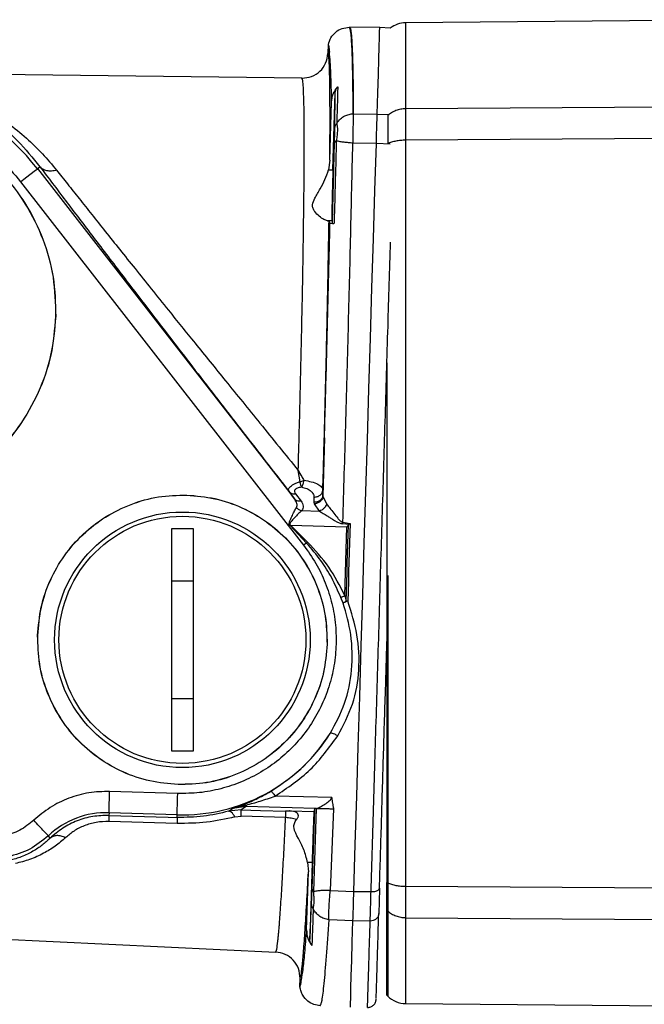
# Model space of a CAD drawing. Header units: millimetres. Extents: x 3 to 4919, y -224 to 3490.
# Tile 21 of 55: x 1474 to 1547, y 2164 to 2279. Entities that reach past the tile are written whole.
import ezdxf

# ---------------------------------------------------------------- set-up
doc = ezdxf.new("R2010")
doc.units = ezdxf.units.MM

msp = doc.modelspace()

# ---------------------------------------------------------------- linework, layer by layer
at = {"color": 7, "linetype": 'Continuous', "lineweight": 25}
for p, q in [((1561.28, 2279.15), (1518.91, 2278.78)), ((1512.33, 2278.26), (1512.31, 2278.26)), ((1515.88, 2278.22), (1512.33, 2278.26)), ((1517.11, 2278.16), (1515.88, 2278.22)), ((1509.81, 2276.23), (1509.78, 2275.19)), ((1506.74, 2272.28), (1457.37, 2272.9)), ((1510.37, 2261.53), (1510.64, 2270.55)), ((1510.6, 2266.44), (1510.64, 2270.55)), ((1510.01, 2262.65), (1510.21, 2269.48)), ((1512.75, 2268.1), (1512.77, 2268.12)), ((1512.75, 2268.12), (1512.75, 2268.1)), ((1512.77, 2268.12), (1515.57, 2268.07)), ((1572.36, 2269.04), (1518.91, 2268.7)), ((1515.47, 2264.63), (1512.71, 2264.67)), ((1580.42, 2265.42), (1518.91, 2265.01)), ((1510.01, 2262.65), (1509.85, 2261.55)), ((1475.69, 2261.67), (1475.99, 2261.9)), ((1475.69, 2261.67), (1505.87, 2222.92)), ((1509.85, 2261.55), (1510.37, 2261.53)), ((1473.72, 2260.13), (1506.94, 2217.47)), ((1509.73, 2255.55), (1509.92, 2255.5)), ((1510.24, 2255.54), (1509.73, 2255.55)), ((1510.03, 2255.26), (1509.92, 2255.5)), ((1510.24, 2255.54), (1510.31, 2255.22)), ((1516.71, 2238.9), (1516.71, 2177.9)), ((1509.19, 2223.36), (1509.38, 2230.07)), ((1509.38, 2230.07), (1509.2, 2223.23)), ((1506.52, 2224.94), (1506.3, 2226.26)), ((1505.87, 2222.92), (1505.24, 2223.77)), ((1506, 2223.52), (1506.63, 2222.67)), ((1508.16, 2222.52), (1508.16, 2223.13)), ((1509.19, 2223.96), (1509.19, 2223.36)), ((1509.19, 2223.1), (1509.19, 2223.36)), ((1509.2, 2223.23), (1509.62, 2222.32)), ((1508.21, 2222.33), (1508.16, 2222.52)), ((1508.79, 2221.49), (1508.21, 2222.33)), ((1506.71, 2221.55), (1508.79, 2221.49)), ((1518.91, 2221.24), (1518.91, 2177.47)), ((1505.34, 2219.78), (1505.39, 2219.83)), ((1507.29, 2217.74), (1505.34, 2219.78)), ((1505.39, 2219.83), (1512.01, 2219.63)), ((1507.4, 2217.86), (1505.39, 2219.83)), ((1511.52, 2220), (1511.54, 2220.17)), ((1512.24, 2219.93), (1511.52, 2220)), ((1511.54, 2220.17), (1512.39, 2220.05)), ((1511.77, 2211.57), (1512.01, 2219.63)), ((1512.19, 2219.88), (1512.01, 2219.63)), ((1512.19, 2219.88), (1512.24, 2219.93)), ((1512.24, 2219.93), (1512.37, 2220.04)), ((1512.37, 2220.04), (1512.39, 2220.05)), ((1491.46, 2219.46), (1493.96, 2219.46)), ((1491.46, 2193.3), (1491.46, 2219.46)), ((1493.96, 2219.46), (1493.96, 2193.3)), ((1507.29, 2217.74), (1506.94, 2217.47)), ((1507.4, 2217.86), (1507.29, 2217.74)), ((1493.96, 2213.26), (1491.46, 2213.26)), ((1511.77, 2211.57), (1511.93, 2210.92)), ((1511.58, 2210.7), (1511.3, 2211.35)), ((1512.1, 2210.91), (1511.93, 2210.92)), ((1512.1, 2210.91), (1512.12, 2210.91)), ((1491.46, 2199.5), (1493.96, 2199.5)), ((1493.96, 2193.3), (1491.46, 2193.3)), ((1492.17, 2188.35), (1484.17, 2188.59)), ((1510.23, 2187.86), (1503.59, 2188.05)), ((1484.1, 2186.09), (1484.09, 2185.78)), ((1492.09, 2185.85), (1484.1, 2186.09)), ((1498.13, 2186.27), (1498.59, 2186.6)), ((1499.59, 2186.44), (1498.13, 2186.27)), ((1498.59, 2186.6), (1499.8, 2187.03)), ((1500.18, 2186.81), (1498.59, 2186.6)), ((1500.18, 2186.81), (1499.59, 2186.44)), ((1499.59, 2186.44), (1501.88, 2186.37)), ((1500.18, 2186.99), (1500.18, 2186.81)), ((1508.31, 2186.57), (1500.18, 2186.81)), ((1505.3, 2186.3), (1505.32, 2186.33)), ((1505.93, 2186.2), (1505.3, 2186.3)), ((1505.32, 2186.33), (1508.16, 2186.25)), ((1505.93, 2186.2), (1505.32, 2186.33)), ((1507.93, 2177.11), (1508.25, 2186.56)), ((1508.14, 2176.84), (1508.44, 2186.58)), ((1508.16, 2186.25), (1508.25, 2186.56)), ((1508.31, 2186.57), (1508.25, 2186.56)), ((1508.44, 2186.6), (1508.31, 2186.57)), ((1508.44, 2186.6), (1508.44, 2186.58)), ((1510.43, 2186.56), (1510.07, 2176.98)), ((1484.09, 2185.78), (1491.05, 2185.57)), ((1492.11, 2184.83), (1484.11, 2185.07)), ((1492.08, 2185.54), (1492.09, 2185.85)), ((1498.87, 2185.59), (1499.61, 2185.67)), ((1504.82, 2185.52), (1499.61, 2185.67)), ((1477.18, 2183.1), (1476.98, 2183.39)), ((1507.29, 2172.33), (1507.5, 2179.17)), ((1507.93, 2180.25), (1507.41, 2180.27)), ((1507.41, 2180.27), (1507.5, 2179.17)), ((1507.93, 2180.25), (1507.66, 2171.24)), ((1510.07, 2176.98), (1512.83, 2176.86)), ((1512.83, 2176.86), (1514.85, 2176.83)), ((1516.71, 2177.9), (1516.81, 2177.86)), ((1507.66, 2171.24), (1507.86, 2175.34)), ((1516.71, 2174.66), (1516.81, 2174.57)), ((1516.71, 2164.68), (1516.71, 2174.66)), ((1427.87, 2173.35), (1503.66, 2169.74)), ((1509.91, 2173.54), (1509.93, 2173.54)), ((1512.73, 2173.42), (1509.93, 2173.54)), ((1514.75, 2173.38), (1512.73, 2173.42)), ((1506.49, 2165.62), (1506.52, 2166.66)), ((1516.71, 2164.68), (1516.81, 2164.58)), ((1518.91, 2163.69), (1561.28, 2163.32))]:
    msp.add_line(p, q, dxfattribs=at)
at = {"color": 8, "linetype": 'Continuous', "lineweight": 25}
for p, q in [((1515.57, 2268.07), (1516.99, 2268.01)), ((1517.09, 2264.56), (1515.47, 2264.63)), ((1516.81, 2213.92), (1516.81, 2177.86)), ((1501.88, 2186.37), (1504.8, 2186.29)), ((1491.05, 2185.57), (1492.08, 2185.54)), ((1518.91, 2177.47), (1572, 2177.11)), ((1516.81, 2174.57), (1516.81, 2164.58)), ((1518.91, 2173.77), (1568.11, 2173.46))]:
    msp.add_line(p, q, dxfattribs=at)
at = {"color": 7, "linetype": 'Continuous', "lineweight": 25, "flags": 128}
for points in [[(1515.57, 2268.07), (1515.65, 2270.56), (1515.71, 2272.72), (1515.77, 2274.52), (1515.81, 2275.98), (1515.84, 2277.07), (1515.86, 2277.81), (1515.88, 2278.17), (1515.88, 2278.22)], [(1512.83, 2176.86), (1513, 2182.38), (1513.17, 2188.04), (1513.34, 2193.82), (1513.52, 2199.7), (1513.7, 2205.66), (1513.88, 2211.67), (1514.06, 2217.72), (1514.24, 2223.77), (1514.42, 2229.82), (1514.6, 2235.83), (1514.78, 2241.79), (1514.96, 2247.67), (1515.13, 2253.45), (1515.3, 2259.11), (1515.47, 2264.63)], [(1473.72, 2260.13), (1474.1, 2260.43), (1474.46, 2260.71), (1474.8, 2260.98), (1475.1, 2261.21), (1475.34, 2261.4), (1475.53, 2261.54), (1475.65, 2261.63), (1475.69, 2261.67)], [(1511.93, 2210.92), (1511.96, 2212.04), (1511.99, 2213.15), (1512.03, 2214.27), (1512.06, 2215.39), (1512.09, 2216.51), (1512.13, 2217.63), (1512.16, 2218.76), (1512.19, 2219.88)], [(1512.39, 2220.05), (1512.36, 2218.91), (1512.32, 2217.76), (1512.29, 2216.62), (1512.25, 2215.48), (1512.22, 2214.34), (1512.19, 2213.19), (1512.15, 2212.05), (1512.12, 2210.91)], [(1484.1, 2186.09), (1484.1, 2186.14), (1484.1, 2186.29), (1484.11, 2186.52), (1484.12, 2186.84), (1484.13, 2187.21), (1484.14, 2187.64), (1484.16, 2188.1), (1484.17, 2188.59)], [(1492.09, 2185.85), (1492.09, 2185.9), (1492.1, 2186.05), (1492.11, 2186.28), (1492.11, 2186.59), (1492.13, 2186.97), (1492.14, 2187.4), (1492.15, 2187.86), (1492.17, 2188.35)], [(1512.42, 2163.27), (1512.42, 2163.32), (1512.44, 2163.68), (1512.46, 2164.41), (1512.49, 2165.51), (1512.53, 2166.96), (1512.59, 2168.77), (1512.65, 2170.92), (1512.73, 2173.42)]]:
    msp.add_lwpolyline(points, dxfattribs=at)
at = {"color": 7, "linetype": 'Continuous', "lineweight": 25}
for radius in [15, 14.5]:
    msp.add_circle((1492.71, 2206.38), radius, dxfattribs=at)
for centre, radius, start, end in [((1518.94, 2275.78), 3, 90.5145, 127.5848), ((1454.35, 2245.05), 27.04, 37.9126, 170.6839), ((1492.71, 2206.38), 20.54, 268.2788, 327.6809), ((1483.8, 2176.14), 9.96, 88.2788, 133.2427), ((1518.94, 2166.69), 3, 224.7499, 269.5221)]:
    msp.add_arc(centre, radius, start, end, dxfattribs=at)
for points, knots in [([(1518.91, 2278.78), (1518.91, 2278.66), (1518.91, 2278.41), (1518.91, 2276.41), (1518.91, 2273.32), (1518.91, 2270.24), (1518.91, 2268.7)], [0, 0, 0, 0, 0.2499996, 0.4999999, 0.7499998, 1, 1, 1, 1]), ([(1509.84, 2276.23), (1509.93, 2276.51), (1510.09, 2277.07), (1510.68, 2277.73), (1511.44, 2278.18), (1512.02, 2278.23), (1512.31, 2278.26)], [0, 0, 0, 0, 0.2502708, 0.5001178, 0.7501497, 1, 1, 1, 1]), ([(1512.75, 2268.12), (1512.74, 2269.67), (1512.72, 2272.77), (1512.62, 2275.88), (1512.49, 2277.89), (1512.37, 2278.14), (1512.31, 2278.26)], [0, 0, 0, 0, 0.250037, 0.500361, 0.750423, 1, 1, 1, 1]), ([(1512.33, 2278.26), (1512.36, 2278.23), (1512.42, 2278.18), (1512.49, 2277.77), (1512.54, 2277.32), (1512.57, 2276.94), (1512.58, 2276.7), (1512.6, 2276.44), (1512.61, 2276.19), (1512.62, 2275.94), (1512.66, 2275.18), (1512.71, 2273.69), (1512.75, 2271.15), (1512.77, 2269.1), (1512.77, 2268.12)], [0, 0, 0, 0, 0.120912, 0.22917, 0.324771, 0.358868, 0.391011, 0.421199, 0.449435, 0.475716, 0.500043, 0.678517, 0.845171, 1, 1, 1, 1]), ([(1509.81, 2276.23), (1509.84, 2276.19), (1509.89, 2276.12), (1509.94, 2275.6), (1509.96, 2275.34)], [0, 0, 0, 0, 0.499999, 1, 1, 1, 1]), ([(1509.96, 2275.34), (1509.95, 2275.52), (1509.92, 2275.87), (1509.89, 2276.17), (1509.86, 2276.21), (1509.84, 2276.23)], [0, 0, 0, 0, 0.332707, 0.671833, 1, 1, 1, 1]), ([(1506.74, 2272.28), (1507.13, 2272.32), (1507.91, 2272.4), (1508.9, 2273.06), (1509.61, 2274.03), (1509.72, 2274.8), (1509.78, 2275.19)], [0, 0, 0, 0, 0.248803, 0.499351, 0.749916, 1, 1, 1, 1]), ([(1510.01, 2262.65), (1510.02, 2263.93), (1510.04, 2266.5), (1510.03, 2269.59), (1510.01, 2272.08), (1509.96, 2273.85), (1509.88, 2274.98), (1509.81, 2275.12), (1509.78, 2275.19)], [0, 0, 0, 0, 0.166942, 0.334004, 0.50093, 0.667868, 0.834182, 1, 1, 1, 1]), ([(1510.21, 2269.48), (1510.2, 2270.42), (1510.16, 2272.29), (1510.07, 2274.26), (1510, 2274.98), (1509.96, 2275.34)], [0, 0, 0, 0, 0.333117, 0.666534, 1, 1, 1, 1]), ([(1457.06, 2272.91), (1457.19, 2272.88), (1457.38, 2272.84), (1458.1, 2272.73), (1458.72, 2272.62), (1459.47, 2272.47), (1460.32, 2272.27), (1461.36, 2271.99), (1462.54, 2271.63), (1463.85, 2271.15), (1465.18, 2270.59), (1467.35, 2269.54), (1470.15, 2267.8), (1473.35, 2265.13), (1475.13, 2262.94), (1475.99, 2261.9)], [0, 0, 0, 0, 0.062385, 0.090522, 0.124812, 0.161457, 0.203048, 0.249597, 0.309335, 0.370855, 0.434164, 0.499265, 0.680607, 0.847425, 1, 1, 1, 1]), ([(1506.3, 2226.26), (1506.35, 2227.79), (1506.43, 2230.88), (1506.55, 2235.43), (1506.65, 2239.91), (1506.74, 2243.9), (1506.81, 2247.43), (1506.87, 2250.53), (1506.91, 2253.53), (1506.95, 2256.41), (1506.98, 2258.78), (1507, 2260.72), (1507.01, 2262.28), (1507.01, 2263.78), (1507.01, 2265.2), (1507.01, 2266.54), (1507, 2267.78), (1506.98, 2269.01), (1506.95, 2270.21), (1506.9, 2271.29), (1506.84, 2272.11), (1506.78, 2272.22), (1506.74, 2272.28)], [0, 0, 0, 0, 0.061658, 0.123885, 0.18668, 0.250046, 0.298197, 0.34728, 0.39729, 0.44823, 0.500099, 0.532864, 0.566615, 0.601354, 0.637081, 0.673794, 0.711495, 0.750182, 0.800578, 0.859016, 0.92549, 1, 1, 1, 1]), ([(1510.21, 2269.48), (1510.25, 2269.81), (1510.33, 2270.47), (1510.73, 2271), (1510.94, 2271.27)], [0, 0, 0, 0, 0.500015, 1, 1, 1, 1]), ([(1510.64, 2270.55), (1510.66, 2270.68), (1510.7, 2270.95), (1510.86, 2271.16), (1510.94, 2271.27)], [0, 0, 0, 0, 0.5006236, 1, 1, 1, 1]), ([(1510.94, 2271.27), (1510.92, 2270.69), (1510.9, 2269.4), (1510.85, 2267.84), (1510.82, 2266.98)], [0, 0, 0, 0, 0.450569, 1, 1, 1, 1]), ([(1430.13, 2249.02), (1430.37, 2250.19), (1430.86, 2252.51), (1432.21, 2255.81), (1433.98, 2258.9), (1436.2, 2261.69), (1438.79, 2264.14), (1441.71, 2266.19), (1444.89, 2267.79), (1448.27, 2268.92), (1451.78, 2269.55), (1455.34, 2269.66), (1458.88, 2269.26), (1462.33, 2268.35), (1465.61, 2266.96), (1468.65, 2265.1), (1471.42, 2262.84), (1472.95, 2261.04), (1473.72, 2260.13)], [0, 0, 0, 0, 0.0625014, 0.1250016, 0.1875001, 0.2500001, 0.3125, 0.3750004, 0.4375011, 0.500001, 0.5625009, 0.6250003, 0.6875007, 0.7499999, 0.8125, 0.8749997, 0.9375012, 1, 1, 1, 1]), ([(1455.06, 2268.54), (1456.59, 2268.41), (1459.66, 2268.14), (1464.06, 2266.61), (1468.08, 2264.32), (1471.57, 2261.26), (1474.41, 2257.59), (1476.46, 2253.44), (1477.72, 2248.97), (1477.8, 2245.89), (1477.84, 2244.35)], [0, 0, 0, 0, 0.125, 0.250002, 0.375001, 0.5, 0.625001, 0.75, 0.875, 1, 1, 1, 1]), ([(1455.06, 2268.53), (1456.59, 2268.4), (1459.66, 2268.13), (1464.05, 2266.6), (1468.07, 2264.31), (1471.57, 2261.26), (1474.4, 2257.59), (1476.45, 2253.44), (1477.71, 2248.96), (1477.79, 2245.88), (1477.83, 2244.35)], [0, 0, 0, 0, 0.125001, 0.25, 0.375001, 0.500001, 0.625001, 0.749999, 0.874999, 1, 1, 1, 1]), ([(1510.82, 2266.98), (1510.96, 2267.17), (1511.23, 2267.51), (1511.73, 2267.86), (1512.25, 2268.06), (1512.59, 2268.1), (1512.75, 2268.12)], [0, 0, 0, 0, 0.301987, 0.558948, 0.787615, 1, 1, 1, 1]), ([(1512.75, 2268.1), (1512.75, 2267.78), (1512.74, 2267.22), (1512.72, 2266.03), (1512.71, 2265.15), (1512.71, 2264.67)], [0, 0, 0, 0, 0.385033, 0.663917, 1, 1, 1, 1]), ([(1518.91, 2268.7), (1518.72, 2268.69), (1518.33, 2268.67), (1517.77, 2268.5), (1517.25, 2268.26), (1516.95, 2268.02), (1516.81, 2267.9)], [0, 0, 0, 0, 0.250013, 0.499999, 0.750005, 1, 1, 1, 1]), ([(1518.91, 2268.7), (1518.91, 2268.24), (1518.91, 2267.32), (1518.91, 2265.78), (1518.91, 2265.01)], [0, 0, 0, 0, 0.499996, 1, 1, 1, 1]), ([(1510.6, 2266.44), (1510.61, 2266.54), (1510.64, 2266.74), (1510.76, 2266.9), (1510.82, 2266.98)], [0, 0, 0, 0, 0.4995906, 1, 1, 1, 1]), ([(1510.82, 2266.98), (1510.84, 2266.89), (1510.89, 2266.69), (1510.91, 2266.21), (1510.86, 2265.63), (1510.8, 2265.17), (1510.77, 2264.94)], [0, 0, 0, 0, 0.249984, 0.500003, 0.749983, 1, 1, 1, 1]), ([(1515.47, 2264.63), (1515.49, 2265.34), (1515.53, 2266.78), (1515.56, 2267.64), (1515.57, 2268.07)], [0, 0, 0, 0, 0.499992, 1, 1, 1, 1]), ([(1516.81, 2267.9), (1516.81, 2267.49), (1516.81, 2266.67), (1516.81, 2265.3), (1516.81, 2264.61)], [0, 0, 0, 0, 0.500013, 1, 1, 1, 1]), ([(1510.56, 2264.68), (1510.57, 2265.05), (1510.59, 2265.78), (1510.6, 2266.22), (1510.6, 2266.44)], [0, 0, 0, 0, 0.501187, 1, 1, 1, 1]), ([(1510.31, 2255.22), (1510.34, 2256.02), (1510.38, 2257.62), (1510.44, 2259.98), (1510.5, 2262.34), (1510.54, 2263.88), (1510.56, 2264.68)], [0, 0, 0, 0, 0.24898, 0.500017, 0.741182, 1, 1, 1, 1]), ([(1510.77, 2264.94), (1510.73, 2263.46), (1510.7, 2261.96), (1510.63, 2259.57), (1510.59, 2258.14), (1510.55, 2256.68), (1510.53, 2256.03), (1510.52, 2255.71), (1510.51, 2255.42), (1510.5, 2255.19)], [0, 0, 0, 0, 0.4635304, 0.4699512, 0.7361302, 0.9018283, 0.9118584, 0.9315649, 1, 1, 1, 1]), ([(1510.56, 2264.68), (1510.58, 2264.73), (1510.6, 2264.82), (1510.72, 2264.9), (1510.77, 2264.94)], [0, 0, 0, 0, 0.4996125, 1, 1, 1, 1]), ([(1512.71, 2264.67), (1512.54, 2264.68), (1512.19, 2264.71), (1511.68, 2264.76), (1511.17, 2264.84), (1510.91, 2264.9), (1510.77, 2264.94)], [0, 0, 0, 0, 0.2117336, 0.4401084, 0.6976662, 1, 1, 1, 1]), ([(1511.54, 2220.17), (1511.66, 2223.96), (1511.88, 2231.56), (1512.19, 2242.88), (1512.47, 2254.04), (1512.63, 2261.12), (1512.71, 2264.67)], [0, 0, 0, 0, 0.246565, 0.495418, 0.746565, 1, 1, 1, 1]), ([(1518.91, 2265.01), (1518.72, 2265), (1518.33, 2264.99), (1517.77, 2264.91), (1517.25, 2264.79), (1516.95, 2264.67), (1516.81, 2264.61)], [0, 0, 0, 0, 0.250007, 0.5, 0.749989, 1, 1, 1, 1]), ([(1518.91, 2265.01), (1518.91, 2261.56), (1518.91, 2254.66), (1518.91, 2243.74), (1518.91, 2232.56), (1518.91, 2225.01), (1518.91, 2221.24)], [0, 0, 0, 0, 0.249999, 0.500001, 0.75, 1, 1, 1, 1]), ([(1475.99, 2261.9), (1476.97, 2260.6), (1478.93, 2258), (1482.23, 2253.65), (1485.74, 2249.05), (1489.83, 2243.71), (1494.54, 2237.58), (1499.82, 2230.74), (1503.44, 2226.09), (1505.24, 2223.77)], [0, 0, 0, 0, 0.124828, 0.250201, 0.374501, 0.501246, 0.666371, 0.833775, 1, 1, 1, 1]), ([(1477.95, 2261.49), (1477.75, 2261.44), (1477.35, 2261.35), (1476.8, 2261.4), (1476.32, 2261.57), (1476.1, 2261.79), (1475.99, 2261.9)], [0, 0, 0, 0, 0.249055, 0.499997, 0.750942, 1, 1, 1, 1]), ([(1477.95, 2261.49), (1478.36, 2260.96), (1479.22, 2259.88), (1480.6, 2258.14), (1482.08, 2256.28), (1483.67, 2254.29), (1485.36, 2252.17), (1487.16, 2249.92), (1489.07, 2247.55), (1491.4, 2244.64), (1494.3, 2241.06), (1497.89, 2236.63), (1501.93, 2231.64), (1504.8, 2228.11), (1506.3, 2226.26)], [0, 0, 0, 0, 0.055696, 0.113315, 0.172897, 0.234474, 0.298075, 0.363732, 0.431466, 0.501302, 0.607246, 0.725636, 0.856536, 1, 1, 1, 1]), ([(1509.73, 2255.55), (1509.59, 2255.6), (1509.33, 2255.68), (1508.77, 2256.06), (1508.3, 2256.52), (1508.02, 2256.99), (1507.94, 2257.51), (1508.27, 2258.29), (1508.87, 2259.25), (1509.47, 2260.37), (1509.73, 2261.16), (1509.85, 2261.55)], [0, 0, 0, 0, 0.124828, 0.250556, 0.37519, 0.437511, 0.499834, 0.60496, 0.74928, 0.875045, 1, 1, 1, 1]), ([(1510.37, 2261.53), (1510.35, 2260.79), (1510.31, 2259.25), (1510.26, 2257.37), (1510.24, 2256.25), (1510.24, 2255.68), (1510.24, 2255.59), (1510.24, 2255.54)], [0, 0, 0, 0, 0.243183, 0.499234, 0.712963, 0.847426, 1, 1, 1, 1]), ([(1509.19, 2223.96), (1509.27, 2226.82), (1509.43, 2232.54), (1509.63, 2240.79), (1509.8, 2248.61), (1509.88, 2253.21), (1509.92, 2255.5)], [0, 0, 0, 0, 0.25008, 0.500042, 0.750019, 1, 1, 1, 1]), ([(1509.38, 2230.07), (1509.46, 2232.93), (1509.62, 2238.65), (1509.84, 2247.09), (1509.97, 2252.53), (1510.03, 2255.26)], [0, 0, 0, 0, 0.333167, 0.666653, 1, 1, 1, 1]), ([(1510.5, 2255.19), (1510.37, 2255.2), (1510.1, 2255.23), (1510.06, 2255.25), (1510.03, 2255.26)], [0, 0, 0, 0, 0.499963, 1, 1, 1, 1]), ([(1510.5, 2255.19), (1510.45, 2255.19), (1510.34, 2255.2), (1510.32, 2255.21), (1510.31, 2255.22)], [0, 0, 0, 0, 0.499742, 1, 1, 1, 1]), ([(1477.83, 2244.35), (1477.7, 2242.81), (1477.43, 2239.74), (1475.9, 2235.35), (1473.61, 2231.33), (1470.56, 2227.84), (1466.89, 2225), (1462.74, 2222.96), (1458.27, 2221.69), (1455.19, 2221.61), (1453.65, 2221.57)], [0, 0, 0, 0, 0.124999, 0.250001, 0.375001, 0.5, 0.625001, 0.750001, 0.875001, 1, 1, 1, 1]), ([(1477.84, 2244.35), (1477.71, 2242.81), (1477.44, 2239.74), (1475.91, 2235.35), (1473.62, 2231.33), (1470.57, 2227.83), (1466.9, 2225), (1462.74, 2222.95), (1458.27, 2221.69), (1455.19, 2221.6), (1453.65, 2221.56)], [0, 0, 0, 0, 0.125001, 0.250001, 0.375001, 0.500001, 0.625, 0.75, 0.875, 1, 1, 1, 1]), ([(1506.3, 2226.26), (1506.44, 2226.02), (1506.66, 2225.63), (1506.88, 2225.25), (1506.97, 2225.1)], [0, 0, 0, 0, 0.613996, 1, 1, 1, 1]), ([(1505.24, 2223.77), (1505.2, 2223.85), (1505.12, 2224.01), (1505.25, 2224.26), (1505.5, 2224.47), (1505.77, 2224.64), (1506.12, 2224.8), (1506.39, 2224.89), (1506.52, 2224.94)], [0, 0, 0, 0, 0.215258, 0.452893, 0.586803, 0.721019, 0.858, 1, 1, 1, 1]), ([(1506, 2223.52), (1505.95, 2223.6), (1505.88, 2223.73), (1505.89, 2223.9), (1505.94, 2224.02), (1506.06, 2224.13), (1506.24, 2224.22), (1506.45, 2224.28), (1506.61, 2224.31), (1506.7, 2224.32)], [0, 0, 0, 0, 0.252194, 0.383503, 0.502628, 0.62772, 0.75163, 0.87221, 1, 1, 1, 1]), ([(1506.52, 2224.94), (1506.6, 2224.96), (1506.75, 2225.01), (1506.89, 2225.07), (1506.97, 2225.1)], [0, 0, 0, 0, 0.483035, 1, 1, 1, 1]), ([(1506.7, 2224.32), (1506.68, 2224.35), (1506.65, 2224.43), (1506.6, 2224.57), (1506.56, 2224.74), (1506.54, 2224.86), (1506.52, 2224.94)], [0, 0, 0, 0, 0.249404, 0.500025, 0.710011, 1, 1, 1, 1]), ([(1506.97, 2225.1), (1506.95, 2225), (1506.91, 2224.84), (1506.84, 2224.62), (1506.78, 2224.47), (1506.73, 2224.37), (1506.7, 2224.33), (1506.7, 2224.32)], [0, 0, 0, 0, 0.304931, 0.49969, 0.753506, 0.913432, 1, 1, 1, 1]), ([(1506.7, 2224.32), (1506.91, 2224.26), (1507.36, 2224.14), (1507.79, 2223.86), (1508.1, 2223.51), (1508.14, 2223.27), (1508.16, 2223.13)], [0, 0, 0, 0, 0.248172, 0.501518, 0.705771, 1, 1, 1, 1]), ([(1506.97, 2225.1), (1507.27, 2225.05), (1507.91, 2224.94), (1508.63, 2224.66), (1509.01, 2224.37), (1509.15, 2224.15), (1509.18, 2224.04), (1509.19, 2223.98), (1509.19, 2223.97), (1509.19, 2223.96), (1509.19, 2223.96), (1509.19, 2223.96), (1509.19, 2223.96)], [0, 0, 0, 0, 0.234764, 0.500923, 0.751306, 0.876078, 0.968005, 0.991484, 0.997614, 0.999273, 0.999756, 1, 1, 1, 1]), ([(1475.72, 2206.89), (1475.81, 2208), (1476.01, 2210.22), (1477.11, 2213.4), (1478.77, 2216.31), (1480.98, 2218.84), (1483.64, 2220.89), (1486.64, 2222.37), (1489.88, 2223.28), (1492.11, 2223.34), (1493.22, 2223.37)], [0, 0, 0, 0, 0.125001, 0.25, 0.375, 0.5, 0.625, 0.75, 0.874999, 1, 1, 1, 1]), ([(1475.73, 2206.89), (1475.82, 2208), (1476.02, 2210.22), (1477.12, 2213.4), (1478.78, 2216.31), (1480.99, 2218.83), (1483.64, 2220.88), (1486.64, 2222.36), (1489.88, 2223.28), (1492.11, 2223.34), (1493.22, 2223.37)], [0, 0, 0, 0, 0.125, 0.25, 0.375001, 0.500001, 0.625, 0.749999, 0.875, 1, 1, 1, 1]), ([(1493.22, 2223.37), (1494.33, 2223.28), (1496.55, 2223.08), (1499.73, 2221.98), (1502.64, 2220.32), (1505.16, 2218.11), (1507.22, 2215.46), (1508.7, 2212.45), (1509.61, 2209.21), (1509.67, 2206.98), (1509.7, 2205.87)], [0, 0, 0, 0, 0.125001, 0.25, 0.375001, 0.5, 0.625001, 0.75, 0.874999, 1, 1, 1, 1]), ([(1493.22, 2223.37), (1494.33, 2223.27), (1496.55, 2223.08), (1499.72, 2221.97), (1502.63, 2220.31), (1505.16, 2218.1), (1507.21, 2215.45), (1508.69, 2212.45), (1509.6, 2209.21), (1509.66, 2206.98), (1509.69, 2205.87)], [0, 0, 0, 0, 0.125, 0.25, 0.375, 0.499999, 0.625001, 0.750001, 0.875, 1, 1, 1, 1]), ([(1505.24, 2223.77), (1505.28, 2223.72), (1505.37, 2223.63), (1505.56, 2223.54), (1505.77, 2223.49), (1505.92, 2223.51), (1506, 2223.52)], [0, 0, 0, 0, 0.25, 0.499965, 0.749989, 1, 1, 1, 1]), ([(1508.16, 2223.13), (1508.29, 2223.14), (1508.55, 2223.16), (1508.89, 2223.35), (1509.13, 2223.62), (1509.17, 2223.85), (1509.19, 2223.96)], [0, 0, 0, 0, 0.249982, 0.499989, 0.749978, 1, 1, 1, 1]), ([(1509.19, 2223.36), (1509.17, 2223.24), (1509.13, 2223.02), (1508.89, 2222.74), (1508.55, 2222.55), (1508.29, 2222.53), (1508.16, 2222.52)], [0, 0, 0, 0, 0.250004, 0.499983, 0.750004, 1, 1, 1, 1]), ([(1509.19, 2223.1), (1509.16, 2223.01), (1509.09, 2222.82), (1508.88, 2222.59), (1508.64, 2222.45), (1508.43, 2222.36), (1508.29, 2222.34), (1508.21, 2222.33)], [0, 0, 0, 0, 0.213447, 0.499278, 0.68062, 0.8246, 1, 1, 1, 1]), ([(1509.19, 2223.1), (1509.19, 2223.12), (1509.2, 2223.16), (1509.2, 2223.21), (1509.2, 2223.23)], [0, 0, 0, 0, 0.443215, 1, 1, 1, 1]), ([(1505.34, 2219.78), (1505.32, 2219.8), (1505.29, 2219.85), (1505.25, 2219.92), (1505.24, 2220), (1505.26, 2220.17), (1505.4, 2220.51), (1505.62, 2221.01), (1505.87, 2221.54), (1506.02, 2221.79), (1506.09, 2221.91)], [0, 0, 0, 0, 0.03136, 0.063729, 0.089022, 0.116783, 0.256813, 0.49821, 0.764893, 1, 1, 1, 1]), ([(1506.09, 2221.91), (1506.12, 2221.98), (1506.19, 2222.13), (1506.15, 2222.48), (1505.98, 2222.74), (1505.87, 2222.92)], [0, 0, 0, 0, 0.231333, 0.486033, 1, 1, 1, 1]), ([(1506.63, 2222.67), (1506.55, 2222.66), (1506.4, 2222.64), (1506.19, 2222.69), (1506, 2222.78), (1505.91, 2222.87), (1505.87, 2222.92)], [0, 0, 0, 0, 0.250009, 0.499977, 0.750003, 1, 1, 1, 1]), ([(1506.09, 2221.91), (1506.13, 2221.87), (1506.22, 2221.78), (1506.38, 2221.68), (1506.54, 2221.59), (1506.66, 2221.56), (1506.71, 2221.55)], [0, 0, 0, 0, 0.249478, 0.500006, 0.750447, 1, 1, 1, 1]), ([(1506.63, 2222.67), (1506.74, 2222.47), (1506.91, 2222.19), (1506.87, 2221.8), (1506.76, 2221.63), (1506.71, 2221.55)], [0, 0, 0, 0, 0.526414, 0.768112, 1, 1, 1, 1]), ([(1509.62, 2222.32), (1509.59, 2222.23), (1509.51, 2222.04), (1509.31, 2221.79), (1509.06, 2221.59), (1508.88, 2221.52), (1508.79, 2221.49)], [0, 0, 0, 0, 0.248732, 0.5, 0.751289, 1, 1, 1, 1]), ([(1509.62, 2222.32), (1509.76, 2222.16), (1510.02, 2221.84), (1510.47, 2221.25), (1510.86, 2220.75), (1511.16, 2220.4), (1511.36, 2220.22), (1511.49, 2220.19), (1511.54, 2220.17)], [0, 0, 0, 0, 0.249266, 0.500791, 0.749853, 0.874135, 0.944554, 1, 1, 1, 1]), ([(1506.71, 2221.55), (1506.61, 2221.46), (1506.38, 2221.25), (1506.09, 2220.94), (1505.81, 2220.63), (1505.6, 2220.4), (1505.41, 2220.17), (1505.33, 2220.05), (1505.31, 2220), (1505.31, 2219.96), (1505.31, 2219.92), (1505.34, 2219.87), (1505.37, 2219.85), (1505.39, 2219.83)], [0, 0, 0, 0, 0.23042, 0.501023, 0.56086, 0.751897, 0.874704, 0.906913, 0.923657, 0.938415, 0.954023, 0.969241, 1, 1, 1, 1]), ([(1508.79, 2221.49), (1509.08, 2221.31), (1509.48, 2221.07), (1510.27, 2220.59), (1510.84, 2220.15), (1511.39, 2220.03), (1511.52, 2220)], [0, 0, 0, 0, 0.361143, 0.500167, 0.875885, 1, 1, 1, 1]), ([(1514.85, 2176.83), (1514.95, 2180.28), (1515.16, 2187.19), (1515.49, 2198.14), (1515.83, 2209.33), (1516.05, 2216.9), (1516.17, 2220.68)], [0, 0, 0, 0, 0.2500003, 0.5000005, 0.7499991, 1, 1, 1, 1]), ([(1506.94, 2217.47), (1507.44, 2216.78), (1508.43, 2215.39), (1509.53, 2213.08), (1510.31, 2210.64), (1510.73, 2208.12), (1510.79, 2205.56), (1510.5, 2203.02), (1509.85, 2200.55), (1508.85, 2198.19), (1507.54, 2196), (1505.93, 2194.01), (1504.05, 2192.27), (1501.95, 2190.81), (1499.66, 2189.67), (1497.24, 2188.86), (1494.72, 2188.37), (1493.02, 2188.36), (1492.17, 2188.35)], [0, 0, 0, 0, 0.0625, 0.125, 0.1875, 0.249999, 0.312499, 0.375, 0.437499, 0.500001, 0.562501, 0.625001, 0.6875, 0.75, 0.8125, 0.874999, 0.9375, 1, 1, 1, 1]), ([(1511.3, 2211.35), (1510.96, 2212.13), (1510.31, 2213.63), (1508.96, 2215.79), (1507.87, 2217.06), (1507.29, 2217.74)], [0, 0, 0, 0, 0.33514, 0.64911, 1, 1, 1, 1]), ([(1511.77, 2211.57), (1511.19, 2212.72), (1510.03, 2215.01), (1508.28, 2216.91), (1507.4, 2217.86)], [0, 0, 0, 0, 0.499998, 1, 1, 1, 1]), ([(1511.3, 2211.35), (1511.38, 2211.39), (1511.52, 2211.46), (1511.69, 2211.53), (1511.77, 2211.57)], [0, 0, 0, 0, 0.499979, 1, 1, 1, 1]), ([(1510.07, 2195.4), (1510.69, 2196.56), (1511.93, 2198.89), (1512.69, 2202.89), (1512.65, 2206.9), (1511.93, 2209.48), (1511.58, 2210.7)], [0, 0, 0, 0, 0.249851, 0.499524, 0.76209, 1, 1, 1, 1]), ([(1510.94, 2195.12), (1511.58, 2196.33), (1512.87, 2198.75), (1513.55, 2202.84), (1513.38, 2206.98), (1512.54, 2209.61), (1512.12, 2210.91)], [0, 0, 0, 0, 0.252305, 0.50307, 0.752271, 1, 1, 1, 1]), ([(1511.58, 2210.7), (1511.64, 2210.74), (1511.74, 2210.81), (1511.86, 2210.88), (1511.93, 2210.92)], [0, 0, 0, 0, 0.498154, 1, 1, 1, 1]), ([(1512.12, 2210.91), (1512.02, 2210.88), (1511.83, 2210.81), (1511.67, 2210.73), (1511.58, 2210.7)], [0, 0, 0, 0, 0.500021, 1, 1, 1, 1]), ([(1492.2, 2189.39), (1491.09, 2189.49), (1488.87, 2189.68), (1485.69, 2190.79), (1482.78, 2192.45), (1480.25, 2194.65), (1478.2, 2197.31), (1476.72, 2200.31), (1475.81, 2203.55), (1475.75, 2205.78), (1475.72, 2206.89)], [0, 0, 0, 0, 0.125001, 0.250001, 0.374999, 0.5, 0.624999, 0.75, 0.875002, 1, 1, 1, 1]), ([(1492.2, 2189.4), (1491.09, 2189.49), (1488.87, 2189.69), (1485.69, 2190.79), (1482.79, 2192.45), (1480.26, 2194.66), (1478.21, 2197.31), (1476.73, 2200.31), (1475.82, 2203.55), (1475.76, 2205.78), (1475.73, 2206.89)], [0, 0, 0, 0, 0.125, 0.25, 0.374999, 0.5, 0.624999, 0.749999, 0.875, 1, 1, 1, 1]), ([(1509.7, 2205.87), (1509.6, 2204.76), (1509.41, 2202.54), (1508.3, 2199.36), (1506.65, 2196.45), (1504.44, 2193.93), (1501.78, 2191.87), (1498.78, 2190.39), (1495.54, 2189.48), (1493.31, 2189.42), (1492.2, 2189.39)], [0, 0, 0, 0, 0.124999, 0.25, 0.374999, 0.500001, 0.625, 0.75, 0.875, 1, 1, 1, 1]), ([(1509.69, 2205.87), (1509.6, 2204.76), (1509.4, 2202.54), (1508.3, 2199.37), (1506.64, 2196.46), (1504.43, 2193.93), (1501.78, 2191.88), (1498.78, 2190.4), (1495.54, 2189.49), (1493.31, 2189.43), (1492.2, 2189.4)], [0, 0, 0, 0, 0.125, 0.250001, 0.374999, 0.499999, 0.625, 0.75, 0.875, 1, 1, 1, 1]), ([(1515.84, 2177.24), (1515.92, 2179.75), (1516.07, 2184.75), (1516.3, 2192.56), (1516.52, 2199.7), (1516.66, 2204.27), (1516.71, 2206.17)], [0, 0, 0, 0, 0.2726418, 0.5431512, 0.8113053, 1, 1, 1, 1]), ([(1503.06, 2188.59), (1504.43, 2189.51), (1507.19, 2191.37), (1509.11, 2194.05), (1510.07, 2195.4)], [0, 0, 0, 0, 0.499326, 1, 1, 1, 1]), ([(1510.94, 2195.12), (1510.83, 2195.18), (1510.59, 2195.31), (1510.32, 2195.41), (1510.14, 2195.44), (1510.09, 2195.41), (1510.07, 2195.4)], [0, 0, 0, 0, 0.278302, 0.559713, 0.781371, 1, 1, 1, 1]), ([(1503.59, 2188.05), (1505.03, 2189.01), (1507.91, 2190.93), (1509.93, 2193.72), (1510.94, 2195.12)], [0, 0, 0, 0, 0.499977, 1, 1, 1, 1]), ([(1484.17, 2188.59), (1483.35, 2188.57), (1481.72, 2188.52), (1479.36, 2187.85), (1477.14, 2186.78), (1475.89, 2185.73), (1475.26, 2185.21)], [0, 0, 0, 0, 0.249998, 0.499997, 0.749997, 1, 1, 1, 1]), ([(1499.8, 2187.03), (1500.31, 2187.23), (1501.34, 2187.64), (1502.48, 2188.27), (1503.06, 2188.59)], [0, 0, 0, 0, 0.499357, 1, 1, 1, 1]), ([(1503.06, 2188.59), (1503.08, 2188.59), (1503.13, 2188.59), (1503.26, 2188.48), (1503.42, 2188.3), (1503.53, 2188.13), (1503.59, 2188.05)], [0, 0, 0, 0, 0.248706, 0.500005, 0.751329, 1, 1, 1, 1]), ([(1500.18, 2186.99), (1500.73, 2187.14), (1501.84, 2187.42), (1503, 2187.84), (1503.59, 2188.05)], [0, 0, 0, 0, 0.500009, 1, 1, 1, 1]), ([(1508.44, 2186.6), (1508.59, 2186.65), (1508.89, 2186.75), (1509.41, 2187.08), (1509.85, 2187.37), (1510.13, 2187.63), (1510.19, 2187.78), (1510.23, 2187.86)], [0, 0, 0, 0, 0.276508, 0.558133, 0.813717, 0.904673, 1, 1, 1, 1]), ([(1510.23, 2187.86), (1510.26, 2187.64), (1510.3, 2187.31), (1510.37, 2186.96), (1510.4, 2186.8), (1510.42, 2186.71), (1510.43, 2186.66), (1510.45, 2186.62), (1510.44, 2186.59), (1510.44, 2186.57), (1510.43, 2186.56), (1510.43, 2186.56)], [0, 0, 0, 0, 0.497197, 0.747862, 0.827736, 0.870014, 0.937901, 0.955127, 0.97311, 0.987113, 1, 1, 1, 1]), ([(1498.13, 2186.27), (1497.15, 2186.04), (1495.21, 2185.57), (1493.12, 2185.55), (1492.08, 2185.54)], [0, 0, 0, 0, 0.501582, 1, 1, 1, 1]), ([(1498.87, 2185.59), (1498.8, 2185.7), (1498.67, 2185.92), (1498.47, 2186.14), (1498.28, 2186.27), (1498.18, 2186.27), (1498.13, 2186.27)], [0, 0, 0, 0, 0.249356, 0.500019, 0.750719, 1, 1, 1, 1]), ([(1498.59, 2186.6), (1498.72, 2186.64), (1498.85, 2186.68), (1499.02, 2186.72), (1499.15, 2186.76), (1499.28, 2186.79), (1499.38, 2186.82), (1499.42, 2186.83), (1499.55, 2186.86), (1499.76, 2186.91), (1499.98, 2186.95), (1500.11, 2186.98), (1500.16, 2186.99), (1500.18, 2186.99)], [0, 0, 0, 0, 0.24983, 0.25809, 0.3223, 0.499998, 0.502484, 0.520458, 0.568962, 0.750076, 0.918532, 0.970122, 1, 1, 1, 1]), ([(1499.61, 2185.67), (1499.61, 2185.78), (1499.61, 2186), (1499.6, 2186.24), (1499.6, 2186.4), (1499.59, 2186.43), (1499.59, 2186.44)], [0, 0, 0, 0, 0.250006, 0.500009, 0.750006, 1, 1, 1, 1]), ([(1499.8, 2187.03), (1499.86, 2187.04), (1499.98, 2187.07), (1500.11, 2187.02), (1500.18, 2186.99)], [0, 0, 0, 0, 0.499996, 1, 1, 1, 1]), ([(1505.3, 2186.3), (1505.29, 2186.3), (1505.28, 2186.29), (1505.19, 2186.29), (1505.05, 2186.28), (1504.91, 2186.29), (1504.84, 2186.29), (1504.8, 2186.29)], [0, 0, 0, 0, 0.260829, 0.493945, 0.752796, 0.882422, 1, 1, 1, 1]), ([(1504.8, 2186.29), (1504.8, 2186.27), (1504.81, 2186.24), (1504.82, 2186.08), (1504.82, 2185.85), (1504.82, 2185.63), (1504.82, 2185.52)], [0, 0, 0, 0, 0.2500035, 0.500009, 0.750004, 1, 1, 1, 1]), ([(1506.11, 2185.29), (1506.18, 2185.39), (1506.32, 2185.59), (1506.33, 2185.86), (1506.21, 2186.07), (1506.03, 2186.15), (1505.93, 2186.2)], [0, 0, 0, 0, 0.249183, 0.501194, 0.751593, 1, 1, 1, 1]), ([(1508.16, 2186.25), (1508.15, 2186.14), (1508.13, 2185.92), (1508.07, 2184.52), (1508, 2182.53), (1507.95, 2180.99), (1507.93, 2180.25)], [0, 0, 0, 0, 0.240558, 0.500009, 0.75945, 1, 1, 1, 1]), ([(1508.44, 2186.58), (1508.57, 2186.59), (1508.82, 2186.59), (1509.33, 2186.58), (1509.87, 2186.57), (1510.25, 2186.56), (1510.43, 2186.56)], [0, 0, 0, 0, 0.265314, 0.517561, 0.773849, 1, 1, 1, 1]), ([(1475.26, 2185.21), (1474.74, 2184.78), (1473.68, 2183.92), (1472.37, 2183.54), (1471.72, 2183.34)], [0, 0, 0, 0, 0.499973, 1, 1, 1, 1]), ([(1476.98, 2183.39), (1476.95, 2183.42), (1476.89, 2183.48), (1476.49, 2183.9), (1475.93, 2184.5), (1475.48, 2184.97), (1475.26, 2185.21)], [0, 0, 0, 0, 0.249995, 0.499987, 0.749996, 1, 1, 1, 1]), ([(1484.09, 2185.78), (1483.45, 2185.76), (1482.15, 2185.72), (1480.3, 2185.17), (1478.57, 2184.31), (1477.66, 2183.51), (1477.18, 2183.1)], [0, 0, 0, 0, 0.236127, 0.478305, 0.731482, 1, 1, 1, 1]), ([(1484.11, 2185.07), (1483.59, 2185.05), (1482.57, 2185.02), (1481.16, 2184.59), (1479.94, 2183.97), (1479.32, 2183.44), (1479.01, 2183.18)], [0, 0, 0, 0, 0.249365, 0.498751, 0.749305, 1, 1, 1, 1]), ([(1484.11, 2185.07), (1484.11, 2185.17), (1484.11, 2185.38), (1484.1, 2185.6), (1484.1, 2185.74), (1484.09, 2185.77), (1484.09, 2185.78)], [0, 0, 0, 0, 0.2500222, 0.4999951, 0.750009, 1, 1, 1, 1]), ([(1492.08, 2185.54), (1492.09, 2185.53), (1492.09, 2185.51), (1492.1, 2185.36), (1492.11, 2185.14), (1492.11, 2184.93), (1492.11, 2184.83)], [0, 0, 0, 0, 0.25, 0.499998, 0.750009, 1, 1, 1, 1]), ([(1498.87, 2185.59), (1497.77, 2185.35), (1495.58, 2184.86), (1493.26, 2184.84), (1492.11, 2184.83)], [0, 0, 0, 0, 0.5003043, 1, 1, 1, 1]), ([(1503.66, 2169.74), (1503.7, 2169.81), (1503.78, 2169.94), (1503.88, 2170.74), (1503.96, 2171.49), (1504.01, 2172.03), (1504.06, 2172.6), (1504.11, 2173.2), (1504.19, 2174.32), (1504.32, 2176.15), (1504.49, 2178.99), (1504.65, 2182.08), (1504.77, 2184.39), (1504.82, 2185.52)], [0, 0, 0, 0, 0.146757, 0.278966, 0.327791, 0.374285, 0.418448, 0.460279, 0.499779, 0.633607, 0.761588, 0.883719, 1, 1, 1, 1]), ([(1506.11, 2185.29), (1505.91, 2185.35), (1505.49, 2185.46), (1505.05, 2185.5), (1504.82, 2185.52)], [0, 0, 0, 0, 0.4999313, 1, 1, 1, 1]), ([(1507.41, 2180.27), (1507.27, 2180.77), (1507, 2181.78), (1506.32, 2183.1), (1505.76, 2184.11), (1505.8, 2184.87), (1506.01, 2185.15), (1506.11, 2185.29)], [0, 0, 0, 0, 0.2501865, 0.5008246, 0.7504508, 0.8746134, 1, 1, 1, 1]), ([(1476.98, 2183.39), (1476.27, 2182.81), (1474.87, 2181.66), (1473.12, 2181.16), (1472.25, 2180.9)], [0, 0, 0, 0, 0.500027, 1, 1, 1, 1]), ([(1477.18, 2183.1), (1476.88, 2182.82), (1476.28, 2182.27), (1475.16, 2181.53), (1473.93, 2180.9), (1472.92, 2180.63), (1472.46, 2180.5)], [0, 0, 0, 0, 0.2492689, 0.4992592, 0.7727543, 1, 1, 1, 1]), ([(1479.01, 2183.18), (1478.6, 2182.83), (1477.82, 2182.15), (1476.41, 2181.29), (1474.87, 2180.57), (1473.67, 2180.27), (1473.1, 2180.12)], [0, 0, 0, 0, 0.257486, 0.499457, 0.760971, 1, 1, 1, 1]), ([(1479.01, 2183.18), (1478.83, 2183.25), (1478.47, 2183.38), (1477.97, 2183.42), (1477.52, 2183.34), (1477.3, 2183.18), (1477.18, 2183.1)], [0, 0, 0, 0, 0.249762, 0.500733, 0.750282, 1, 1, 1, 1]), ([(1506.52, 2166.66), (1506.56, 2166.73), (1506.63, 2166.86), (1506.78, 2167.99), (1506.93, 2169.76), (1507.11, 2172.25), (1507.3, 2175.34), (1507.43, 2177.9), (1507.5, 2179.17)], [0, 0, 0, 0, 0.166133, 0.332732, 0.5, 0.667792, 0.834633, 1, 1, 1, 1]), ([(1507.86, 2175.34), (1507.87, 2175.57), (1507.89, 2176.01), (1507.92, 2176.74), (1507.93, 2177.11)], [0, 0, 0, 0, 0.500853, 1, 1, 1, 1]), ([(1507.93, 2177.11), (1507.94, 2177.06), (1507.96, 2176.96), (1508.08, 2176.88), (1508.14, 2176.84)], [0, 0, 0, 0, 0.500002, 1, 1, 1, 1]), ([(1508.05, 2174.81), (1508.05, 2174.81), (1508.06, 2174.83), (1508.08, 2174.93), (1508.11, 2175.08), (1508.14, 2175.21), (1508.14, 2175.23), (1508.14, 2175.23), (1508.14, 2175.23), (1508.14, 2175.23), (1508.14, 2175.24), (1508.14, 2175.25), (1508.16, 2175.37), (1508.17, 2175.61), (1508.17, 2175.93), (1508.16, 2176.24), (1508.14, 2176.49), (1508.14, 2176.71), (1508.14, 2176.84)], [0, 0, 0, 0, 0.007398, 0.068234, 0.278395, 0.311887, 0.316071, 0.316605, 0.316669, 0.316679, 0.317925, 0.321159, 0.351468, 0.49569, 0.709395, 0.760755, 0.854581, 1, 1, 1, 1]), ([(1510.07, 2176.98), (1509.91, 2176.98), (1509.56, 2176.98), (1509.05, 2176.96), (1508.54, 2176.91), (1508.28, 2176.86), (1508.14, 2176.84)], [0, 0, 0, 0, 0.212051, 0.440833, 0.698588, 1, 1, 1, 1]), ([(1509.91, 2173.54), (1509.9, 2173.97), (1509.89, 2174.84), (1510.01, 2176.27), (1510.07, 2176.98)], [0, 0, 0, 0, 0.499988, 1, 1, 1, 1]), ([(1512.73, 2173.42), (1512.74, 2173.85), (1512.77, 2174.72), (1512.81, 2176.15), (1512.83, 2176.86)], [0, 0, 0, 0, 0.499899, 1, 1, 1, 1]), ([(1514.75, 2173.38), (1514.76, 2173.82), (1514.79, 2174.68), (1514.83, 2176.12), (1514.85, 2176.83)], [0, 0, 0, 0, 0.505051, 1, 1, 1, 1]), ([(1514.85, 2176.83), (1514.97, 2176.83), (1515.17, 2176.84), (1515.4, 2176.88), (1515.55, 2176.94), (1515.68, 2177), (1515.81, 2177.1), (1515.83, 2177.18), (1515.84, 2177.24)], [0, 0, 0, 0, 0.240653, 0.369755, 0.501344, 0.632723, 0.761265, 1, 1, 1, 1]), ([(1515.84, 2177.24), (1515.83, 2176.61), (1515.79, 2175.37), (1515.77, 2174.62), (1515.75, 2174.25)], [0, 0, 0, 0, 0.5000015, 1, 1, 1, 1]), ([(1516.71, 2174.66), (1516.71, 2175.02), (1516.71, 2175.82), (1516.71, 2177.17), (1516.71, 2177.9)], [0, 0, 0, 0, 0.459217, 1, 1, 1, 1]), ([(1516.81, 2177.86), (1516.95, 2177.8), (1517.25, 2177.69), (1517.77, 2177.56), (1518.33, 2177.48), (1518.72, 2177.47), (1518.91, 2177.47)], [0, 0, 0, 0, 0.2500174, 0.5000007, 0.7499926, 1, 1, 1, 1]), ([(1516.81, 2177.86), (1516.81, 2177.17), (1516.81, 2175.8), (1516.81, 2174.98), (1516.81, 2174.57)], [0, 0, 0, 0, 0.5, 1, 1, 1, 1]), ([(1518.91, 2177.47), (1518.91, 2176.7), (1518.91, 2175.16), (1518.91, 2174.23), (1518.91, 2173.77)], [0, 0, 0, 0, 0.499992, 1, 1, 1, 1]), ([(1507.86, 2175.34), (1507.87, 2175.25), (1507.88, 2175.06), (1507.99, 2174.89), (1508.05, 2174.81)], [0, 0, 0, 0, 0.470006, 1, 1, 1, 1]), ([(1508.04, 2174.8), (1508.04, 2174.32), (1508.02, 2173.56), (1507.99, 2172.8), (1507.98, 2172.45), (1507.95, 2171.7), (1507.93, 2171.09), (1507.91, 2170.5)], [0, 0, 0, 0, 0.304527, 0.474563, 0.524084, 0.549931, 1, 1, 1, 1]), ([(1509.91, 2173.54), (1509.71, 2173.57), (1509.33, 2173.63), (1508.81, 2173.92), (1508.37, 2174.31), (1508.15, 2174.64), (1508.04, 2174.8)], [0, 0, 0, 0, 0.253367, 0.493207, 0.746483, 1, 1, 1, 1]), ([(1516.81, 2174.57), (1516.95, 2174.45), (1517.25, 2174.22), (1517.77, 2173.97), (1518.33, 2173.81), (1518.72, 2173.78), (1518.91, 2173.77)], [0, 0, 0, 0, 0.249986, 0.499999, 0.749994, 1, 1, 1, 1]), ([(1508.88, 2163.44), (1508.95, 2163.56), (1509.09, 2163.81), (1509.34, 2165.87), (1509.62, 2168.98), (1509.83, 2172.03), (1509.93, 2173.54)], [0, 0, 0, 0, 0.2559226, 0.5078969, 0.7559227, 1, 1, 1, 1]), ([(1515.75, 2174.25), (1515.74, 2174.14), (1515.71, 2173.97), (1515.58, 2173.77), (1515.45, 2173.63), (1515.29, 2173.51), (1515.06, 2173.41), (1514.87, 2173.39), (1514.75, 2173.38)], [0, 0, 0, 0, 0.239694, 0.368525, 0.500011, 0.631503, 0.760293, 1, 1, 1, 1]), ([(1515.46, 2164.29), (1515.45, 2164.28), (1515.45, 2164.25), (1515.47, 2164.9), (1515.51, 2166.19), (1515.57, 2168.18), (1515.65, 2170.8), (1515.72, 2173.1), (1515.75, 2174.25)], [0, 0, 0, 0, 0.099868, 0.274307, 0.451354, 0.632709, 0.815631, 1, 1, 1, 1]), ([(1518.91, 2173.77), (1518.91, 2172.23), (1518.91, 2169.15), (1518.91, 2166.06), (1518.91, 2164.06), (1518.91, 2163.81), (1518.91, 2163.69)], [0, 0, 0, 0, 0.25, 0.5, 0.75, 1, 1, 1, 1]), ([(1506.69, 2166.5), (1506.75, 2166.86), (1506.87, 2167.57), (1507.07, 2169.52), (1507.22, 2171.4), (1507.29, 2172.33)], [0, 0, 0, 0, 0.332909, 0.666031, 1, 1, 1, 1]), ([(1507.29, 2172.33), (1507.31, 2172), (1507.35, 2171.34), (1507.72, 2170.78), (1507.91, 2170.5)], [0, 0, 0, 0, 0.500064, 1, 1, 1, 1]), ([(1507.91, 2170.5), (1507.83, 2170.61), (1507.69, 2170.84), (1507.67, 2171.11), (1507.66, 2171.24)], [0, 0, 0, 0, 0.499416, 1, 1, 1, 1]), ([(1506.52, 2166.66), (1506.49, 2167.05), (1506.42, 2167.83), (1505.77, 2168.83), (1504.82, 2169.56), (1504.05, 2169.68), (1503.66, 2169.74)], [0, 0, 0, 0, 0.250085, 0.500649, 0.751203, 1, 1, 1, 1]), ([(1506.49, 2165.62), (1506.52, 2165.65), (1506.58, 2165.73), (1506.65, 2166.24), (1506.69, 2166.5)], [0, 0, 0, 0, 0.499999, 1, 1, 1, 1]), ([(1508.88, 2163.44), (1508.63, 2163.47), (1508.11, 2163.54), (1507.38, 2163.97), (1506.89, 2164.54), (1506.61, 2165.12), (1506.55, 2165.45), (1506.52, 2165.62)], [0, 0, 0, 0, 0.212412, 0.450441, 0.712863, 0.853728, 1, 1, 1, 1]), ([(1514.44, 2163.24), (1514.57, 2163.26), (1514.76, 2163.27), (1514.99, 2163.39), (1515.15, 2163.52), (1515.28, 2163.67), (1515.41, 2163.9), (1515.44, 2164.09), (1515.45, 2164.21)], [0, 0, 0, 0, 0.239711, 0.368512, 0.500012, 0.631513, 0.760309, 1, 1, 1, 1])]:
    msp.add_open_spline(points, degree=3, knots=knots, dxfattribs=at)
at = {"color": 8, "linetype": 'Continuous', "lineweight": 25}
for points, knots in [([(1457.53, 2272.85), (1457.67, 2272.82), (1457.98, 2272.78), (1458.58, 2272.68), (1459.21, 2272.57), (1459.84, 2272.45), (1460.61, 2272.29), (1461.48, 2272.08), (1462.52, 2271.8), (1463.76, 2271.41), (1465.11, 2270.92), (1466.35, 2270.4), (1467.68, 2269.79), (1469.14, 2269.02), (1470.77, 2268.03), (1472.53, 2266.82), (1474.37, 2265.32), (1476.27, 2263.49), (1477.4, 2262.14), (1477.95, 2261.49)], [0, 0, 0, 0, 0.031044, 0.069561, 0.093853, 0.123692, 0.159092, 0.200062, 0.24242, 0.300246, 0.368131, 0.424562, 0.467781, 0.550035, 0.626871, 0.698298, 0.804872, 0.905406, 1, 1, 1, 1]), ([(1516.17, 2220.68), (1516.28, 2224.46), (1516.51, 2232.03), (1516.83, 2242.91), (1517.04, 2249.79), (1517.14, 2253.06)], [0, 0, 0, 0, 0.344032, 0.688065, 1, 1, 1, 1]), ([(1514.44, 2163.24), (1514.44, 2163.37), (1514.45, 2163.61), (1514.51, 2165.63), (1514.61, 2168.73), (1514.7, 2171.83), (1514.75, 2173.38)], [0, 0, 0, 0, 0.25, 0.5, 0.75, 1, 1, 1, 1])]:
    msp.add_open_spline(points, degree=3, knots=knots, dxfattribs=at)

doc.saveas('drawing.dxf')
